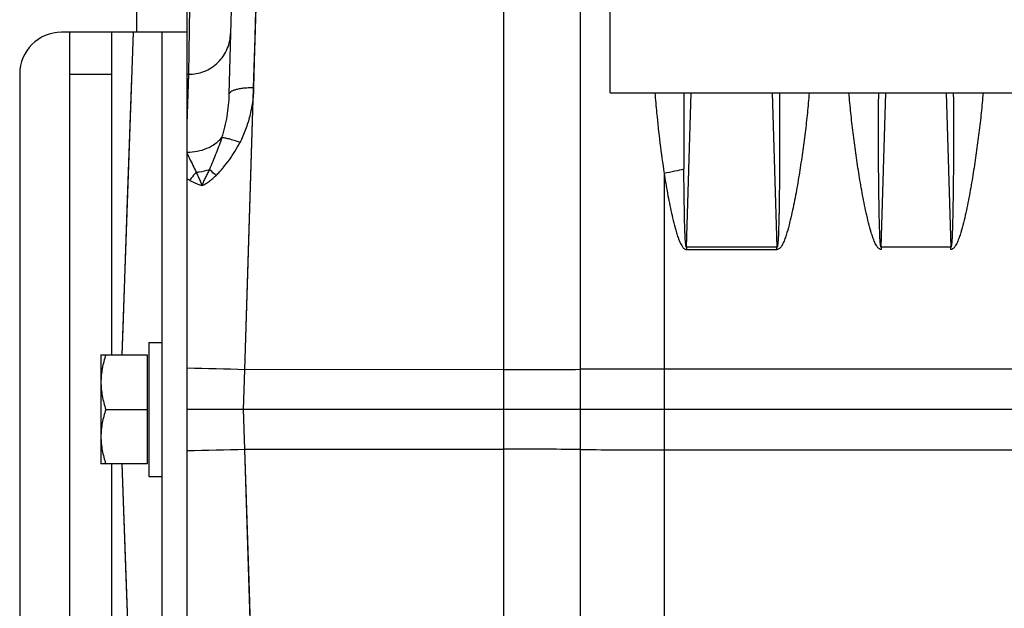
# Model space of a CAD drawing. Extents: x -1817 to 1181, y 8 to 1522.
# Tile 21 of 66: x -1043 to -925, y 775 to 845. Entities that reach past the tile are written whole.
import ezdxf

# ---------------------------------------------------------------- set-up
doc = ezdxf.new("R2010")
doc.units = 0
doc.header["$LTSCALE"] = 65.395
doc.layers.get('0').update_dxf_attribs({"linetype": 'CONTINUOUS'})

msp = doc.modelspace()

# ---------------------------------------------------------------- linework, layer by layer
at = {"color": 9, "linetype": 'CONTINUOUS'}
for p, q in [((-975.67, 758.53), (-975.67, 935.95)), ((-984.79, 762.31), (-984.79, 920.81)), ((-1014.67, 837.32), (-1012.09, 920.14)), ((-1028.6, 843.96), (-1028.6, 873.96)), ((-1015.71, 803.69), (-1014.67, 837.25)), ((-1015.31, 816.43), (-1014.67, 837.25)), ((-963, 818.31), (-962.44, 836.71)), ((-952.76, 836.71), (-952.2, 818.31)), ((-939.75, 818.31), (-939.19, 836.71)), ((-932.01, 836.71), (-931.45, 818.31)), ((-965.67, 827.12), (-965.67, 753.06)), ((-1015.71, 803.69), (-1015.31, 816.43)), ((-1015.87, 798.96), (-1015.71, 803.69)), ((-984.79, 803.71), (-1015.71, 803.69)), ((-705.6, 803.78), (-965.67, 803.78)), ((-1015.71, 794.24), (-1015.87, 798.96)), ((-1014.67, 760.67), (-1015.71, 794.24)), ((-1015.18, 777.28), (-1015.71, 794.24)), ((-1015.71, 794.24), (-984.79, 794.22)), ((-965.67, 794.15), (-705.6, 794.15))]:
    msp.add_line(p, q, dxfattribs=at)
at = {"color": 6, "linetype": 'CONTINUOUS'}
for p, q in [((-972.1, 836.71), (-972.1, 927.98)), ((-1015.27, 926.1), (-1017.62, 836.55)), ((-1012.66, 920.43), (-1014.67, 837.32)), ((-1031.6, 805.46), (-1031.6, 843.96)), ((-1029.07, 843.96), (-1030.39, 805.46)), ((-1036.6, 838.96), (-1031.6, 838.96)), ((-1029.25, 838.5), (-1029.76, 823.96)), ((-1022.6, 838.96), (-1022.42, 838.96)), ((-972.1, 836.71), (-801.1, 836.71)), ((-1029.76, 823.96), (-1030.28, 808.67)), ((-1030.28, 808.67), (-1030.39, 805.46)), ((-1027.2, 806.96), (-1027.2, 790.96)), ((-1027.2, 806.96), (-1025.6, 806.96)), ((-1032.9, 805.46), (-1032.9, 792.46)), ((-1032.9, 805.46), (-1027.4, 805.46)), ((-1032.32, 798.96), (-1027.4, 798.96)), ((-705.6, 798.96), (-1022.6, 798.96)), ((-1027.4, 792.46), (-1032.9, 792.46)), ((-1031.6, 753.96), (-1031.6, 792.46)), ((-1030.39, 792.46), (-1029.93, 779.01)), ((-1030.39, 792.46), (-1029.07, 753.96)), ((-1027.2, 790.96), (-1025.6, 790.96)), ((-1029.93, 779.01), (-1029.42, 764.17))]:
    msp.add_line(p, q, dxfattribs=at)
at = {"color": 7, "linetype": 'CONTINUOUS'}
for p, q in [((-1022.6, 723.96), (-1022.6, 873.96)), ((-1022.6, 843.96), (-1037.6, 843.96)), ((-1036.6, 753.96), (-1036.6, 843.96)), ((-1025.6, 753.96), (-1025.6, 843.96)), ((-1042.6, 838.96), (-1042.6, 758.96))]:
    msp.add_line(p, q, dxfattribs=at)
at = {"color": 2, "linetype": 'CONTINUOUS'}
for p, q in [((-1022.42, 838.94), (-1022.28, 846.94)), ((-1022.6, 833), (-1022.42, 838.94)), ((-1022.51, 835.99), (-1022.42, 838.94)), ((-963, 818.31), (-963, 818.03)), ((-952.2, 818.31), (-963, 818.31)), ((-952.2, 818.03), (-952.2, 818.31)), ((-939.75, 818.31), (-939.75, 818.03)), ((-931.45, 818.31), (-939.75, 818.31)), ((-931.45, 818.03), (-931.45, 818.31)), ((-963, 818.03), (-952.2, 818.03)), ((-1027.4, 805.46), (-1027.4, 792.46))]:
    msp.add_line(p, q, dxfattribs=at)
at = {"color": 9, "linetype": 'CONTINUOUS'}
for points in [[(-1014.67, 837.32), (-1014.6, 839.53), (-1014.53, 841.73), (-1012.64, 902.32)], [(-1014.86, 766.84), (-1014.92, 768.92), (-1014.98, 771), (-1015.05, 773.09), (-1015.18, 777.28)]]:
    msp.add_lwpolyline(points, dxfattribs=at)
at = {"color": 7, "linetype": 'CONTINUOUS'}
msp.add_arc((-1037.6, 838.96), 5, 90, 180, dxfattribs=at)
at = {"color": 9, "linetype": 'CONTINUOUS'}
for centre, radius, start, end in [((-310.96, 832.03), 652.36, 179.58861, 180.38513), ((-1012.49, 843.29), 19.62, 239.0024, 240.0617), ((-1029.5, 403.31), 400.62, 88.0265, 89.0129), ((-985.58, 2200.08), 1396.37, 270.03238, 270.40668), ((-965.69, -609.98), 1413.76, 89.99936, 90.40442), ((-1028.85, 1169.58), 375.58, 270.9543, 272.0064), ((-985.63, -616.33), 1410.55, 89.5952, 89.96574), ((-965.74, 2195.91), 1401.77, 269.59405, 270.00258)]:
    msp.add_arc(centre, radius, start, end, dxfattribs=at)
for points, knots in [([(-1022.42, 838.94), (-1022.12, 838.94), (-1021.51, 838.99), (-1020.59, 839.25), (-1019.7, 839.7), (-1018.91, 840.33), (-1018.26, 841.1), (-1017.79, 841.98), (-1017.51, 842.89), (-1017.43, 843.5), (-1017.43, 843.8)], [0, 0, 0, 0, 0.116747, 0.240265, 0.368752, 0.499882, 0.631027, 0.759558, 0.88315, 1, 1, 1, 1]), ([(-1014.67, 837.32), (-1014.85, 837.32), (-1015.21, 837.32), (-1015.75, 837.29), (-1016.26, 837.22), (-1016.72, 837.13), (-1017.1, 837.01), (-1017.35, 836.89), (-1017.49, 836.78), (-1017.56, 836.7), (-1017.6, 836.63), (-1017.62, 836.57), (-1017.62, 836.55)], [0, 0, 0, 0, 0.168583, 0.340671, 0.506845, 0.657093, 0.782981, 0.879906, 0.917702, 0.949319, 0.976116, 1, 1, 1, 1]), ([(-1014.67, 837.25), (-1014.68, 836.98), (-1014.71, 836.43), (-1014.81, 835.6), (-1014.94, 834.77), (-1015.19, 833.68), (-1015.52, 832.61), (-1015.94, 831.56), (-1016.18, 831.05), (-1016.31, 830.8)], [0, 0, 0, 0, 0.123637, 0.247578, 0.371862, 0.496539, 0.747156, 0.873288, 1, 1, 1, 1]), ([(-1014.67, 837.32), (-1014.67, 837.31), (-1014.67, 837.28), (-1014.67, 837.26), (-1014.67, 837.25)], [0, 0, 0, 0, 0.495174, 1, 1, 1, 1]), ([(-1017.62, 836.55), (-1017.64, 835.68), (-1017.77, 834.37), (-1018.12, 832.64), (-1018.36, 831.79), (-1018.49, 831.36)], [0, 0, 0, 0, 0.494457, 0.746409, 1, 1, 1, 1]), ([(-966.77, 836.71), (-966.71, 835.92), (-966.53, 833.92), (-966.18, 830.72), (-965.85, 828.32), (-965.67, 827.12)], [0, 0, 0, 0, 0.248248, 0.622873, 1, 1, 1, 1]), ([(-948.35, 836.71), (-948.42, 835.92), (-948.56, 834.34), (-948.83, 831.96), (-949.15, 829.58), (-949.45, 827.59), (-949.71, 826), (-949.92, 824.8), (-950.15, 823.61), (-950.4, 822.42), (-950.68, 821.23), (-950.94, 820.25), (-951.16, 819.57), (-951.3, 819.19), (-951.41, 818.91), (-951.55, 818.63), (-951.68, 818.41), (-951.8, 818.25), (-951.91, 818.14), (-952.04, 818.06), (-952.15, 818.03), (-952.2, 818.03)], [0, 0, 0, 0, 0.123194, 0.246983, 0.371323, 0.496171, 0.558773, 0.621488, 0.684309, 0.747233, 0.810255, 0.873372, 0.904971, 0.920782, 0.936601, 0.95243, 0.968269, 0.9762, 0.984137, 0.992074, 1, 1, 1, 1]), ([(-951.9, 836.71), (-951.89, 835.93), (-951.88, 834.37), (-951.88, 832.42), (-951.88, 830.86), (-951.88, 829.69), (-951.89, 828.52), (-951.89, 827.35), (-951.9, 826.18), (-951.92, 825.01), (-951.93, 824.04), (-951.94, 823.26), (-951.95, 822.68), (-951.96, 822.1), (-951.98, 821.51), (-951.99, 820.94), (-952.01, 820.46), (-952.02, 820.07), (-952.03, 819.79), (-952.04, 819.5), (-952.06, 819.22), (-952.08, 818.99), (-952.09, 818.81), (-952.1, 818.68), (-952.12, 818.56), (-952.14, 818.45), (-952.15, 818.36), (-952.17, 818.32), (-952.19, 818.31), (-952.2, 818.31)], [0, 0, 0, 0, 0.126873, 0.253848, 0.317361, 0.380883, 0.444407, 0.507923, 0.571419, 0.634878, 0.698274, 0.729937, 0.761565, 0.793147, 0.824668, 0.856098, 0.887394, 0.902967, 0.918466, 0.933864, 0.949107, 0.964099, 0.971438, 0.978609, 0.985496, 0.991873, 0.997135, 0.998922, 1, 1, 1, 1]), ([(-939.75, 818.31), (-939.76, 818.31), (-939.78, 818.32), (-939.8, 818.36), (-939.81, 818.45), (-939.83, 818.56), (-939.85, 818.68), (-939.86, 818.81), (-939.87, 818.99), (-939.89, 819.22), (-939.91, 819.5), (-939.92, 819.79), (-939.93, 820.07), (-939.94, 820.46), (-939.96, 820.94), (-939.97, 821.51), (-939.99, 822.1), (-940, 822.68), (-940.01, 823.26), (-940.02, 824.04), (-940.03, 825.01), (-940.05, 826.18), (-940.06, 827.35), (-940.06, 828.52), (-940.07, 829.69), (-940.07, 830.86), (-940.07, 832.42), (-940.07, 834.37), (-940.06, 835.93), (-940.05, 836.71)], [0, 0, 0, 0, 0.001078, 0.002865, 0.008127, 0.014503, 0.02139, 0.02856, 0.035899, 0.050891, 0.066134, 0.081532, 0.097032, 0.112604, 0.1439, 0.175331, 0.206851, 0.238434, 0.270062, 0.301724, 0.365121, 0.42858, 0.492076, 0.555592, 0.619116, 0.682638, 0.746151, 0.873127, 1, 1, 1, 1]), ([(-931.15, 836.71), (-931.14, 835.93), (-931.13, 834.37), (-931.13, 832.42), (-931.13, 830.86), (-931.13, 829.69), (-931.14, 828.52), (-931.14, 827.35), (-931.15, 826.18), (-931.17, 825.01), (-931.18, 824.04), (-931.19, 823.26), (-931.2, 822.68), (-931.21, 822.1), (-931.23, 821.51), (-931.24, 820.94), (-931.26, 820.46), (-931.27, 820.07), (-931.28, 819.79), (-931.29, 819.5), (-931.31, 819.22), (-931.33, 818.99), (-931.34, 818.81), (-931.35, 818.68), (-931.37, 818.56), (-931.39, 818.45), (-931.4, 818.36), (-931.42, 818.32), (-931.44, 818.31), (-931.45, 818.31)], [0, 0, 0, 0, 0.126873, 0.253848, 0.317361, 0.380883, 0.444407, 0.507923, 0.571419, 0.634878, 0.698274, 0.729937, 0.761565, 0.793147, 0.824668, 0.856098, 0.887394, 0.902967, 0.918466, 0.933864, 0.949107, 0.964099, 0.971438, 0.978609, 0.985496, 0.991873, 0.997135, 0.998922, 1, 1, 1, 1]), ([(-1022.6, 829.65), (-1022.2, 829.65), (-1021.4, 829.73), (-1020.26, 830.06), (-1019.26, 830.61), (-1018.72, 831.1), (-1018.49, 831.36)], [0, 0, 0, 0, 0.261852, 0.524025, 0.773196, 1, 1, 1, 1]), ([(-1018.49, 831.36), (-1018.69, 830.74), (-1019.15, 829.47), (-1019.68, 828.23), (-1019.96, 827.59)], [0, 0, 0, 0, 0.483085, 1, 1, 1, 1]), ([(-1016.31, 830.8), (-1016.54, 830.89), (-1016.97, 831.04), (-1017.57, 831.22), (-1018.02, 831.32), (-1018.31, 831.36), (-1018.44, 831.37), (-1018.49, 831.36)], [0, 0, 0, 0, 0.320959, 0.605337, 0.835832, 0.926731, 1, 1, 1, 1]), ([(-1019.15, 826.88), (-1019.01, 827.02), (-1018.73, 827.31), (-1018.19, 827.92), (-1017.56, 828.72), (-1016.89, 829.74), (-1016.5, 830.44), (-1016.31, 830.8)], [0, 0, 0, 0, 0.125373, 0.250893, 0.50168, 0.751527, 1, 1, 1, 1]), ([(-1022.6, 829.45), (-1022.51, 829.27), (-1022.15, 828.54), (-1021.79, 827.8), (-1021.53, 827.24)], [0, 0, 0, 0, 0.247154, 1, 1, 1, 1]), ([(-1021.53, 827.24), (-1021.4, 827.26), (-1020.86, 827.34), (-1020.34, 827.46), (-1019.96, 827.59)], [0, 0, 0, 0, 0.259576, 1, 1, 1, 1]), ([(-963.31, 827.64), (-963.66, 827.53), (-964.45, 827.34), (-965.24, 827.19), (-965.67, 827.12)], [0, 0, 0, 0, 0.460198, 1, 1, 1, 1]), ([(-963, 818.31), (-963.02, 818.31), (-963.03, 818.33), (-963.05, 818.37), (-963.06, 818.43), (-963.07, 818.51), (-963.08, 818.58), (-963.09, 818.65), (-963.1, 818.75), (-963.11, 818.87), (-963.13, 819.02), (-963.14, 819.16), (-963.14, 819.31), (-963.16, 819.5), (-963.17, 819.75), (-963.18, 820.04), (-963.19, 820.33), (-963.2, 820.72), (-963.22, 821.21), (-963.23, 821.79), (-963.24, 822.38), (-963.25, 822.96), (-963.26, 823.55), (-963.28, 824.33), (-963.29, 825.3), (-963.3, 826.47), (-963.3, 827.25), (-963.31, 827.64)], [0, 0, 0, 0, 0.003708, 0.007615, 0.015431, 0.02325, 0.031069, 0.038887, 0.046706, 0.062343, 0.077979, 0.093615, 0.109251, 0.124886, 0.156157, 0.187426, 0.218693, 0.24996, 0.31249, 0.375015, 0.437536, 0.500051, 0.562562, 0.625068, 0.750066, 0.875043, 1, 1, 1, 1]), ([(-965.67, 827.12), (-965.61, 826.73), (-965.48, 825.94), (-965.27, 824.75), (-965.04, 823.57), (-964.79, 822.39), (-964.52, 821.21), (-964.26, 820.23), (-964.04, 819.56), (-963.9, 819.18), (-963.78, 818.9), (-963.65, 818.63), (-963.52, 818.41), (-963.39, 818.25), (-963.29, 818.14), (-963.16, 818.06), (-963.05, 818.03), (-963, 818.03)], [0, 0, 0, 0, 0.124259, 0.248738, 0.373427, 0.498318, 0.623404, 0.748675, 0.81139, 0.842771, 0.874169, 0.905585, 0.937021, 0.952762, 0.968514, 0.984268, 1, 1, 1, 1])]:
    msp.add_open_spline(points, degree=3, knots=knots, dxfattribs=at)
at = {"color": 2, "linetype": 'CONTINUOUS'}
for points, knots in [([(-939.75, 818.03), (-939.8, 818.03), (-939.91, 818.06), (-940.04, 818.14), (-940.15, 818.25), (-940.27, 818.41), (-940.4, 818.63), (-940.54, 818.91), (-940.65, 819.19), (-940.79, 819.57), (-941.01, 820.25), (-941.27, 821.23), (-941.55, 822.42), (-941.8, 823.61), (-942.03, 824.8), (-942.24, 826), (-942.5, 827.59), (-942.8, 829.58), (-943.12, 831.96), (-943.39, 834.34), (-943.53, 835.92), (-943.6, 836.71)], [0, 0, 0, 0, 0.007931, 0.015872, 0.023811, 0.031743, 0.047582, 0.063411, 0.07923, 0.095041, 0.126639, 0.189756, 0.252777, 0.315701, 0.378521, 0.441235, 0.503837, 0.628683, 0.753021, 0.876808, 1, 1, 1, 1]), ([(-927.6, 836.71), (-927.67, 835.92), (-927.81, 834.34), (-928.08, 831.96), (-928.4, 829.58), (-928.7, 827.59), (-928.96, 826), (-929.17, 824.8), (-929.4, 823.61), (-929.65, 822.42), (-929.93, 821.23), (-930.19, 820.25), (-930.41, 819.57), (-930.55, 819.19), (-930.66, 818.91), (-930.8, 818.63), (-930.93, 818.41), (-931.05, 818.25), (-931.16, 818.14), (-931.27, 818.07), (-931.37, 818.04), (-931.42, 818.03), (-931.45, 818.03)], [0, 0, 0, 0, 0.123188, 0.246969, 0.371302, 0.496143, 0.558742, 0.621453, 0.68427, 0.747191, 0.81021, 0.873323, 0.90492, 0.92073, 0.936549, 0.952376, 0.968215, 0.976146, 0.984085, 0.992027, 0.996013, 1, 1, 1, 1]), ([(-1019.96, 827.59), (-1020.04, 827.43), (-1020.2, 827.12), (-1020.44, 826.64), (-1020.66, 826.16), (-1020.79, 825.83), (-1020.85, 825.66)], [0, 0, 0, 0, 0.248144, 0.497371, 0.747986, 1, 1, 1, 1]), ([(-1019.15, 826.88), (-1019.23, 826.94), (-1019.5, 827.18), (-1019.77, 827.42), (-1019.96, 827.59)], [0, 0, 0, 0, 0.275527, 1, 1, 1, 1]), ([(-1021.53, 827.24), (-1021.75, 827.02), (-1022.01, 826.71), (-1022.23, 826.37), (-1022.29, 826.28)], [0, 0, 0, 0, 0.752676, 1, 1, 1, 1]), ([(-1020.85, 825.66), (-1020.93, 825.95), (-1021.13, 826.49), (-1021.4, 827), (-1021.53, 827.24)], [0, 0, 0, 0, 0.518983, 1, 1, 1, 1]), ([(-1020.85, 825.66), (-1020.77, 825.69), (-1020.62, 825.77), (-1020.31, 825.94), (-1019.95, 826.19), (-1019.54, 826.51), (-1019.28, 826.76), (-1019.15, 826.88)], [0, 0, 0, 0, 0.121836, 0.245044, 0.494357, 0.746358, 1, 1, 1, 1]), ([(-1022.29, 826.28), (-1022.18, 826.22), (-1021.71, 825.97), (-1021.22, 825.78), (-1020.85, 825.66)], [0, 0, 0, 0, 0.244891, 1, 1, 1, 1])]:
    msp.add_open_spline(points, degree=3, knots=knots, dxfattribs=at)
at = {"color": 6, "linetype": 'CONTINUOUS'}
for points, knots in [([(-1032.32, 805.46), (-1032.49, 804.94), (-1032.79, 803.87), (-1032.9, 802.76), (-1032.9, 802.21)], [0, 0, 0, 0, 0.501883, 1, 1, 1, 1]), ([(-1032.9, 802.21), (-1032.9, 801.66), (-1032.79, 800.56), (-1032.49, 799.49), (-1032.32, 798.96)], [0, 0, 0, 0, 0.498118, 1, 1, 1, 1]), ([(-1032.32, 798.96), (-1032.49, 798.44), (-1032.79, 797.37), (-1032.9, 796.26), (-1032.9, 795.71)], [0, 0, 0, 0, 0.501883, 1, 1, 1, 1]), ([(-1032.9, 795.71), (-1032.9, 795.16), (-1032.79, 794.06), (-1032.49, 792.99), (-1032.32, 792.46)], [0, 0, 0, 0, 0.498118, 1, 1, 1, 1])]:
    msp.add_open_spline(points, degree=3, knots=knots, dxfattribs=at)

doc.saveas('drawing.dxf')
